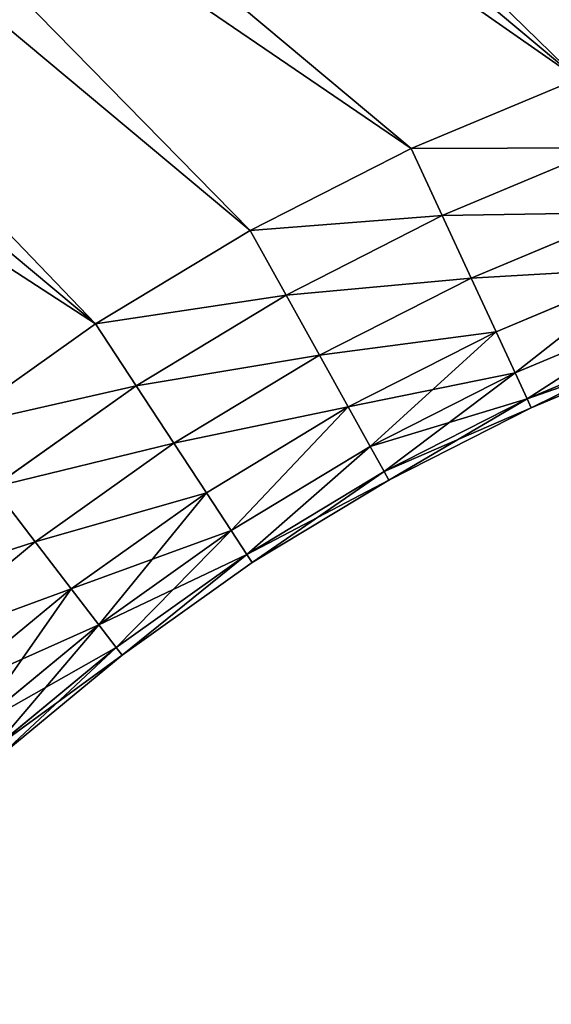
# Model space of a CAD drawing. Extents: x 61 to 680, y 107 to 1063.
# Tile 163 of 186: x 638.21 to 641.94, y 1005.48 to 1012.38. Entities that reach past the tile are written whole.
import ezdxf

# ---------------------------------------------------------------- set-up
doc = ezdxf.new("R2010")
doc.units = 0
doc.layers.get('0').update_dxf_attribs({"color": 13, "linetype": 'CONTINUOUS'})

# ---------------------------------------------------------------- blocks, each defined once
blk = doc.blocks.new('GROUP_16')
for p, q in [((45.0726, 27.8177, 3.4824), (46.0709, 27.3012, 3.4824)), ((45.0726, 27.8177, 10.5176), (46.0709, 27.3012, 10.5176)), ((45.1062, 27.877, 10), (46.1, 27.3628, 10)), ((45.1062, 27.877, 4), (46.1, 27.3628, 4)), ((44.9743, 27.6436, 3), (45.9856, 27.1203, 3)), ((44.9743, 27.6436, 11), (45.9856, 27.1203, 11)), ((44.8179, 27.3666, 2.5858), (45.8499, 26.8327, 2.5858)), ((44.8179, 27.3666, 11.4142), (45.8499, 26.8327, 11.4142)), ((46.1, 27.3628, 4), (46.0709, 27.3012, 3.4824)), ((46.0709, 27.3012, 10.5176), (46.1, 27.3628, 10)), ((46.1, 27.3628, 4), (46.1, 27.3628, 10)), ((46.1, 27.3628, 10), (47.1289, 26.923, 10)), ((46.1, 27.3628, 4), (47.1289, 26.923, 4)), ((46.0709, 27.3012, 3.4824), (45.9856, 27.1203, 3)), ((45.9856, 27.1203, 11), (46.0709, 27.3012, 10.5176)), ((46.0709, 27.3012, 3.4824), (47.1044, 26.8593, 3.4824)), ((46.0709, 27.3012, 10.5176), (47.1044, 26.8593, 10.5176)), ((45.9856, 27.1203, 3), (45.8499, 26.8327, 2.5858)), ((45.8499, 26.8327, 11.4142), (45.9856, 27.1203, 11)), ((45.9856, 27.1203, 3), (47.0326, 26.6727, 3)), ((45.9856, 27.1203, 11), (47.0326, 26.6727, 11)), ((44.614, 27.0057, 2.2679), (45.6731, 26.4578, 2.2679)), ((44.614, 27.0057, 11.7321), (45.6731, 26.4578, 11.7321)), ((47.1044, 26.8593, 3.4824), (47.1289, 26.923, 4)), ((47.1289, 26.923, 10), (47.1044, 26.8593, 10.5176)), ((47.1289, 26.923, 4), (47.1289, 26.923, 10)), ((47.1289, 26.923, 10), (48.1873, 26.5598, 10)), ((47.1289, 26.923, 4), (48.1873, 26.5598, 4)), ((47.0326, 26.6727, 3), (47.1044, 26.8593, 3.4824)), ((47.1044, 26.8593, 10.5176), (47.0326, 26.6727, 11)), ((47.1044, 26.8593, 3.4824), (48.1675, 26.4945, 3.4824)), ((47.1044, 26.8593, 10.5176), (48.1675, 26.4945, 10.5176)), ((45.8499, 26.8327, 2.5858), (45.6731, 26.4578, 2.2679)), ((45.6731, 26.4578, 11.7321), (45.8499, 26.8327, 11.4142)), ((45.8499, 26.8327, 2.5858), (46.9184, 26.3759, 2.5858)), ((45.8499, 26.8327, 11.4142), (46.9184, 26.3759, 11.4142)), ((46.9184, 26.3759, 2.5858), (47.0326, 26.6727, 3)), ((47.0326, 26.6727, 11), (46.9184, 26.3759, 11.4142)), ((47.0326, 26.6727, 3), (48.1096, 26.3032, 3)), ((47.0326, 26.6727, 11), (48.1096, 26.3032, 11)), ((44.3766, 26.5855, 2.0681), (45.4672, 26.0212, 2.0681)), ((44.3766, 26.5855, 11.9319), (45.4672, 26.0212, 11.9319)), ((48.1675, 26.4945, 3.4824), (48.1873, 26.5598, 4)), ((48.1675, 26.4945, 10.5176), (48.1873, 26.5598, 10)), ((48.1873, 26.5598, 4), (48.1873, 26.5598, 10)), ((48.1873, 26.5598, 10), (49.2695, 26.2753, 10)), ((48.1873, 26.5598, 4), (49.2695, 26.2753, 4)), ((45.6731, 26.4578, 2.2679), (45.4672, 26.0212, 2.0681)), ((45.4672, 26.0212, 11.9319), (45.6731, 26.4578, 11.7321)), ((45.6731, 26.4578, 2.2679), (46.7696, 25.989, 2.2679)), ((45.6731, 26.4578, 11.7321), (46.7696, 25.989, 11.7321)), ((48.1096, 26.3032, 3), (48.1675, 26.4945, 3.4824)), ((48.1096, 26.3032, 11), (48.1675, 26.4945, 10.5176)), ((48.1675, 26.4945, 3.4824), (49.2546, 26.2088, 3.4824)), ((48.1675, 26.4945, 10.5176), (49.2546, 26.2088, 10.5176)), ((46.7696, 25.989, 2.2679), (46.9184, 26.3759, 2.5858)), ((46.9184, 26.3759, 11.4142), (46.7696, 25.989, 11.7321)), ((46.9184, 26.3759, 2.5858), (48.0175, 25.9988, 2.5858)), ((46.9184, 26.3759, 11.4142), (48.0175, 25.9988, 11.4142)), ((48.0175, 25.9988, 2.5858), (48.1096, 26.3032, 3)), ((48.0175, 25.9988, 11.4142), (48.1096, 26.3032, 11)), ((48.1096, 26.3032, 3), (49.2109, 26.0137, 3)), ((48.1096, 26.3032, 11), (49.2109, 26.0137, 11)), ((49.2695, 26.2753, 4), (49.2546, 26.2088, 3.4824)), ((49.2695, 26.2753, 10), (49.2546, 26.2088, 10.5176)), ((49.2695, 26.2753, 4), (49.2695, 26.2753, 10)), ((49.2695, 26.2753, 10), (50.3696, 26.071, 10)), ((49.2695, 26.2753, 4), (50.3696, 26.071, 4)), ((49.2546, 26.2088, 3.4824), (49.2109, 26.0137, 3)), ((49.2546, 26.2088, 10.5176), (49.2109, 26.0137, 11)), ((49.2546, 26.2088, 3.4824), (50.3596, 26.0035, 3.4824)), ((49.2546, 26.2088, 10.5176), (50.3596, 26.0035, 10.5176)), ((45.2462, 25.5527, 2), (44.1219, 26.1345, 2)), ((45.2462, 25.5527, 12), (44.1219, 26.1345, 12)), ((45.4672, 26.0212, 2.0681), (45.2462, 25.5527, 2)), ((45.2462, 25.5527, 12), (45.4672, 26.0212, 11.9319)), ((45.4672, 26.0212, 2.0681), (46.5963, 25.5385, 2.0681)), ((45.4672, 26.0212, 11.9319), (46.5963, 25.5385, 11.9319)), ((46.5963, 25.5385, 2.0681), (46.7696, 25.989, 2.2679)), ((46.7696, 25.989, 11.7321), (46.5963, 25.5385, 11.9319)), ((46.7696, 25.989, 2.2679), (47.8975, 25.602, 2.2679)), ((46.7696, 25.989, 11.7321), (47.8975, 25.602, 11.7321)), ((47.8975, 25.602, 2.2679), (48.0175, 25.9988, 2.5858)), ((47.8975, 25.602, 11.7321), (48.0175, 25.9988, 11.4142)), ((48.0175, 25.9988, 2.5858), (49.1413, 25.7033, 2.5858)), ((48.0175, 25.9988, 11.4142), (49.1413, 25.7033, 11.4142)), ((49.2109, 26.0137, 3), (49.1413, 25.7033, 2.5858)), ((49.2109, 26.0137, 11), (49.1413, 25.7033, 11.4142)), ((49.2109, 26.0137, 3), (50.3304, 25.8057, 3)), ((49.2109, 26.0137, 11), (50.3304, 25.8057, 11)), ((49.1413, 25.7033, 2.5858), (49.0507, 25.2988, 2.2679)), ((49.1413, 25.7033, 11.4142), (49.0507, 25.2988, 11.7321)), ((49.1413, 25.7033, 2.5858), (50.2838, 25.4911, 2.5858)), ((49.1413, 25.7033, 11.4142), (50.2838, 25.4911, 11.4142)), ((46.4103, 25.0551, 2), (45.2462, 25.5527, 2)), ((46.4103, 25.0551, 12), (45.2462, 25.5527, 12)), ((46.4103, 25.0551, 2), (46.5963, 25.5385, 2.0681)), ((46.5963, 25.5385, 11.9319), (46.4103, 25.0551, 12)), ((46.5963, 25.5385, 2.0681), (47.7577, 25.14, 2.0681)), ((46.5963, 25.5385, 11.9319), (47.7577, 25.14, 11.9319)), ((47.7577, 25.14, 2.0681), (47.8975, 25.602, 2.2679)), ((47.7577, 25.14, 11.9319), (47.8975, 25.602, 11.7321)), ((47.8975, 25.602, 2.2679), (49.0507, 25.2988, 2.2679)), ((47.8975, 25.602, 11.7321), (49.0507, 25.2988, 11.7321)), ((49.0507, 25.2988, 2.2679), (48.9452, 24.8278, 2.0681)), ((49.0507, 25.2988, 11.7321), (48.9452, 24.8278, 11.9319)), ((49.0507, 25.2988, 2.2679), (50.2231, 25.0811, 2.2679)), ((49.0507, 25.2988, 11.7321), (50.2231, 25.0811, 11.7321)), ((47.6077, 24.6442, 2), (47.7577, 25.14, 2.0681)), ((47.6077, 24.6442, 12), (47.7577, 25.14, 11.9319)), ((47.7577, 25.14, 2.0681), (48.9452, 24.8278, 2.0681)), ((47.7577, 25.14, 11.9319), (48.9452, 24.8278, 11.9319)), ((47.6077, 24.6442, 2), (46.4103, 25.0551, 2)), ((47.6077, 24.6442, 12), (46.4103, 25.0551, 12)), ((48.832, 24.3224, 2), (47.6077, 24.6442, 2)), ((48.832, 24.3224, 12), (47.6077, 24.6442, 12))]:
    blk.add_line(p, q)
mesh = blk.add_polyface()
corners = [(30.0267, 34.8137, 2), (25, 4, 2), (25, 34.8137, 2), (30.0267, 4, 2), (30.9039, 34.7436, 2), (30.9039, 4.0701, 2), (31.7841, 34.6111, 2), (31.7841, 4.2026, 2), (32.6529, 34.4177, 2), (32.6529, 4.396, 2), (33.5061, 34.1641, 2), (33.5061, 4.6496, 2), (34.3395, 33.8518, 2), (34.3395, 4.9619, 2), (35.1492, 33.4821, 2), (35.1492, 5.3316, 2), (35.9312, 33.057, 2), (35.9312, 5.7568, 2), (36.6816, 32.5784, 2), (36.6816, 6.2354, 2), (37.3969, 6.7651, 2), (37.3969, 32.0486, 2), (38.0735, 31.4704, 2), (38.0735, 7.3433, 2), (38.7083, 30.8464, 2), (38.7083, 7.9673, 2), (39.3454, 30.1261, 2), (39.3454, 8.6876, 2), (40.1384, 9.5807, 2), (40.1384, 29.233, 2), (41.0461, 28.3506, 2), (41.0461, 10.4631, 2), (42.0161, 27.5372, 2), (42.0161, 11.2765, 2), (43.0432, 26.7971, 2), (43.0432, 12.0166, 2), (44.1219, 26.1345, 2), (44.1219, 12.6793, 2), (45.2462, 13.261, 2), (45.2462, 25.5527, 2), (46.4103, 25.0551, 2), (46.4103, 13.7586, 2), (47.6077, 24.6442, 2), (47.6077, 14.1695, 2), (48.832, 14.4914, 2), (48.832, 24.3224, 2), (50.0767, 24.0912, 2), (50.0767, 14.7225, 2), (51.3349, 14.8617, 2), (51.3349, 23.952, 2), (52.5633, 23.9069, 2), (52.5633, 14.9069, 2), (60.6, 14.9069, 2), (60.6, 23.9069, 2)]
mesh.append_faces([[corners[k] for k in face] for face in [(0, 1, 2), (52, 50, 53)]], dxfattribs={"vtx0": -1})
mesh.append_faces([[corners[k] for k in face] for face in [(1, 0, 3), (3, 4, 5), (5, 6, 7), (7, 8, 9), (9, 10, 11), (11, 12, 13), (13, 14, 15), (15, 16, 17), (17, 18, 19), (19, 18, 20), (20, 22, 23), (23, 24, 25), (25, 26, 27), (27, 26, 28), (28, 30, 31), (31, 32, 33), (33, 34, 35), (35, 36, 37), (37, 36, 38), (38, 40, 41), (41, 42, 43), (43, 42, 44), (44, 46, 47), (47, 46, 48), (48, 50, 51), (51, 50, 52)]], dxfattribs={"vtx0": -1, "vtx1": -1})
mesh.append_faces([[corners[k] for k in face] for face in [(3, 0, 4), (5, 4, 6), (7, 6, 8), (9, 8, 10), (11, 10, 12), (13, 12, 14), (15, 14, 16), (17, 16, 18), (20, 18, 21), (20, 21, 22), (23, 22, 24), (25, 24, 26), (28, 26, 29), (28, 29, 30), (31, 30, 32), (33, 32, 34), (35, 34, 36), (38, 36, 39), (38, 39, 40), (41, 40, 42), (44, 42, 45), (44, 45, 46), (48, 46, 49), (48, 49, 50)]], dxfattribs={"vtx0": -1, "vtx2": -1})
mesh = blk.add_polyface()
corners = [(30.0267, 4, 12), (25, 34.8137, 12), (25, 4, 12), (30.0267, 34.8137, 12), (30.9039, 34.7436, 12), (30.9039, 4.0701, 12), (31.7841, 4.2026, 12), (31.7841, 34.6111, 12), (32.6529, 4.396, 12), (32.6529, 34.4177, 12), (33.5061, 34.1641, 12), (33.5061, 4.6496, 12), (34.3395, 4.9619, 12), (34.3395, 33.8518, 12), (35.1492, 5.3316, 12), (35.1492, 33.4821, 12), (35.9312, 5.7568, 12), (35.9312, 33.057, 12), (36.6816, 6.2354, 12), (36.6816, 32.5784, 12), (37.3969, 6.7651, 12), (37.3969, 32.0486, 12), (38.0735, 7.3433, 12), (38.0735, 31.4704, 12), (38.7083, 7.9673, 12), (38.7083, 30.8464, 12), (39.3454, 8.6876, 12), (39.3454, 30.1261, 12), (40.1384, 9.5807, 12), (40.1384, 29.233, 12), (41.0461, 10.4631, 12), (41.0461, 28.3506, 12), (42.0161, 11.2765, 12), (42.0161, 27.5372, 12), (43.0432, 26.7971, 12), (43.0432, 12.0166, 12), (44.1219, 26.1345, 12), (44.1219, 12.6793, 12), (45.2462, 13.261, 12), (45.2462, 25.5527, 12), (46.4103, 13.7586, 12), (46.4103, 25.0551, 12), (47.6077, 24.6442, 12), (47.6077, 14.1695, 12), (48.832, 14.4914, 12), (48.832, 24.3224, 12), (50.0767, 14.7225, 12), (50.0767, 24.0912, 12), (51.3349, 14.8617, 12), (51.3349, 23.952, 12), (52.5633, 14.9069, 12), (52.5633, 23.9069, 12), (60.6, 14.9069, 12), (60.6, 23.9069, 12)]
mesh.append_faces([[corners[k] for k in face] for face in [(0, 1, 2), (51, 52, 53)]], dxfattribs={"vtx0": -1})
mesh.append_faces([[corners[k] for k in face] for face in [(1, 0, 3), (3, 0, 4), (4, 6, 7), (7, 8, 9), (9, 8, 10), (10, 12, 13), (13, 14, 15), (15, 16, 17), (17, 18, 19), (19, 20, 21), (21, 22, 23), (23, 24, 25), (25, 26, 27), (27, 28, 29), (29, 30, 31), (31, 32, 33), (33, 32, 34), (34, 35, 36), (36, 38, 39), (39, 40, 41), (41, 40, 42), (42, 44, 45), (45, 46, 47), (47, 48, 49), (49, 50, 51)]], dxfattribs={"vtx0": -1, "vtx1": -1})
mesh.append_faces([[corners[k] for k in face] for face in [(4, 0, 5), (4, 5, 6), (7, 6, 8), (10, 8, 11), (10, 11, 12), (13, 12, 14), (15, 14, 16), (17, 16, 18), (19, 18, 20), (21, 20, 22), (23, 22, 24), (25, 24, 26), (27, 26, 28), (29, 28, 30), (31, 30, 32), (34, 32, 35), (36, 35, 37), (36, 37, 38), (39, 38, 40), (42, 40, 43), (42, 43, 44), (45, 44, 46), (47, 46, 48), (49, 48, 50), (51, 50, 52)]], dxfattribs={"vtx0": -1, "vtx2": -1})
mesh = blk.add_polyface()
corners = [(44.9743, 27.6436, 3), (46.0709, 27.3012, 3.4824), (45.9856, 27.1203, 3), (45.0726, 27.8177, 3.4824)]
mesh.append_faces([[corners[k] for k in face] for face in [(0, 1, 2), (1, 0, 3)]], dxfattribs={"vtx0": -1})
mesh = blk.add_polyface()
corners = [(44.9743, 27.6436, 11), (46.0709, 27.3012, 10.5176), (45.0726, 27.8177, 10.5176), (45.9856, 27.1203, 11)]
mesh.append_faces([[corners[k] for k in face] for face in [(0, 1, 2), (1, 0, 3)]], dxfattribs={"vtx0": -1})
mesh = blk.add_polyface()
corners = [(45.1062, 27.877, 4), (46.0709, 27.3012, 3.4824), (45.0726, 27.8177, 3.4824), (46.1, 27.3628, 4)]
mesh.append_faces([[corners[k] for k in face] for face in [(0, 1, 2), (1, 0, 3)]], dxfattribs={"vtx0": -1})
mesh = blk.add_polyface()
corners = [(45.0726, 27.8177, 10.5176), (46.1, 27.3628, 10), (45.1062, 27.877, 10), (46.0709, 27.3012, 10.5176)]
mesh.append_faces([[corners[k] for k in face] for face in [(0, 1, 2), (1, 0, 3)]], dxfattribs={"vtx0": -1})
mesh = blk.add_polyface()
corners = [(45.1062, 27.877, 4), (46.1, 27.3628, 10), (46.1, 27.3628, 4), (45.1062, 27.877, 10)]
mesh.append_faces([[corners[k] for k in face] for face in [(0, 1, 2), (1, 0, 3)]], dxfattribs={"vtx0": -1})
mesh = blk.add_polyface()
corners = [(44.8179, 27.3666, 2.5858), (45.9856, 27.1203, 3), (45.8499, 26.8327, 2.5858), (44.9743, 27.6436, 3)]
mesh.append_faces([[corners[k] for k in face] for face in [(0, 1, 2), (1, 0, 3)]], dxfattribs={"vtx0": -1})
mesh = blk.add_polyface()
corners = [(44.8179, 27.3666, 11.4142), (45.9856, 27.1203, 11), (44.9743, 27.6436, 11), (45.8499, 26.8327, 11.4142)]
mesh.append_faces([[corners[k] for k in face] for face in [(0, 1, 2), (1, 0, 3)]], dxfattribs={"vtx0": -1})
mesh = blk.add_polyface()
corners = [(44.8179, 27.3666, 2.5858), (45.6731, 26.4578, 2.2679), (44.614, 27.0057, 2.2679), (45.8499, 26.8327, 2.5858)]
mesh.append_faces([[corners[k] for k in face] for face in [(0, 1, 2), (1, 0, 3)]], dxfattribs={"vtx0": -1})
mesh = blk.add_polyface()
corners = [(45.6731, 26.4578, 11.7321), (44.8179, 27.3666, 11.4142), (44.614, 27.0057, 11.7321), (45.8499, 26.8327, 11.4142)]
mesh.append_faces([[corners[k] for k in face] for face in [(0, 1, 2), (1, 0, 3)]], dxfattribs={"vtx0": -1})
mesh = blk.add_polyface()
corners = [(46.0709, 27.3012, 3.4824), (47.1289, 26.923, 4), (47.1044, 26.8593, 3.4824), (46.1, 27.3628, 4)]
mesh.append_faces([[corners[k] for k in face] for face in [(0, 1, 2), (1, 0, 3)]], dxfattribs={"vtx0": -1})
mesh = blk.add_polyface()
corners = [(46.1, 27.3628, 10), (47.1044, 26.8593, 10.5176), (47.1289, 26.923, 10), (46.0709, 27.3012, 10.5176)]
mesh.append_faces([[corners[k] for k in face] for face in [(0, 1, 2), (1, 0, 3)]], dxfattribs={"vtx0": -1})
mesh = blk.add_polyface()
corners = [(46.1, 27.3628, 4), (47.1289, 26.923, 10), (47.1289, 26.923, 4), (46.1, 27.3628, 10)]
mesh.append_faces([[corners[k] for k in face] for face in [(0, 1, 2), (1, 0, 3)]], dxfattribs={"vtx0": -1})
mesh = blk.add_polyface()
corners = [(45.9856, 27.1203, 3), (47.1044, 26.8593, 3.4824), (47.0326, 26.6727, 3), (46.0709, 27.3012, 3.4824)]
mesh.append_faces([[corners[k] for k in face] for face in [(0, 1, 2), (1, 0, 3)]], dxfattribs={"vtx0": -1})
mesh = blk.add_polyface()
corners = [(46.0709, 27.3012, 10.5176), (47.0326, 26.6727, 11), (47.1044, 26.8593, 10.5176), (45.9856, 27.1203, 11)]
mesh.append_faces([[corners[k] for k in face] for face in [(0, 1, 2), (1, 0, 3)]], dxfattribs={"vtx0": -1})
mesh = blk.add_polyface()
corners = [(45.8499, 26.8327, 2.5858), (47.0326, 26.6727, 3), (46.9184, 26.3759, 2.5858), (45.9856, 27.1203, 3)]
mesh.append_faces([[corners[k] for k in face] for face in [(0, 1, 2), (1, 0, 3)]], dxfattribs={"vtx0": -1})
mesh = blk.add_polyface()
corners = [(45.9856, 27.1203, 11), (46.9184, 26.3759, 11.4142), (47.0326, 26.6727, 11), (45.8499, 26.8327, 11.4142)]
mesh.append_faces([[corners[k] for k in face] for face in [(0, 1, 2), (1, 0, 3)]], dxfattribs={"vtx0": -1})
mesh = blk.add_polyface()
corners = [(44.614, 27.0057, 2.2679), (45.4672, 26.0212, 2.0681), (44.3766, 26.5855, 2.0681), (45.6731, 26.4578, 2.2679)]
mesh.append_faces([[corners[k] for k in face] for face in [(0, 1, 2), (1, 0, 3)]], dxfattribs={"vtx0": -1})
mesh = blk.add_polyface()
corners = [(45.4672, 26.0212, 11.9319), (44.614, 27.0057, 11.7321), (44.3766, 26.5855, 11.9319), (45.6731, 26.4578, 11.7321)]
mesh.append_faces([[corners[k] for k in face] for face in [(0, 1, 2), (1, 0, 3)]], dxfattribs={"vtx0": -1})
mesh = blk.add_polyface()
corners = [(47.1044, 26.8593, 3.4824), (48.1873, 26.5598, 4), (48.1675, 26.4945, 3.4824), (47.1289, 26.923, 4)]
mesh.append_faces([[corners[k] for k in face] for face in [(0, 1, 2), (1, 0, 3)]], dxfattribs={"vtx0": -1})
mesh = blk.add_polyface()
corners = [(47.1289, 26.923, 10), (48.1675, 26.4945, 10.5176), (48.1873, 26.5598, 10), (47.1044, 26.8593, 10.5176)]
mesh.append_faces([[corners[k] for k in face] for face in [(0, 1, 2), (1, 0, 3)]], dxfattribs={"vtx0": -1})
mesh = blk.add_polyface()
corners = [(47.1289, 26.923, 4), (48.1873, 26.5598, 10), (48.1873, 26.5598, 4), (47.1289, 26.923, 10)]
mesh.append_faces([[corners[k] for k in face] for face in [(0, 1, 2), (1, 0, 3)]], dxfattribs={"vtx0": -1})
mesh = blk.add_polyface()
corners = [(47.0326, 26.6727, 3), (48.1675, 26.4945, 3.4824), (48.1096, 26.3032, 3), (47.1044, 26.8593, 3.4824)]
mesh.append_faces([[corners[k] for k in face] for face in [(0, 1, 2), (1, 0, 3)]], dxfattribs={"vtx0": -1})
mesh = blk.add_polyface()
corners = [(47.0326, 26.6727, 11), (48.1675, 26.4945, 10.5176), (47.1044, 26.8593, 10.5176), (48.1096, 26.3032, 11)]
mesh.append_faces([[corners[k] for k in face] for face in [(0, 1, 2), (1, 0, 3)]], dxfattribs={"vtx0": -1})
mesh = blk.add_polyface()
corners = [(45.8499, 26.8327, 2.5858), (46.7696, 25.989, 2.2679), (45.6731, 26.4578, 2.2679), (46.9184, 26.3759, 2.5858)]
mesh.append_faces([[corners[k] for k in face] for face in [(0, 1, 2), (1, 0, 3)]], dxfattribs={"vtx0": -1})
mesh = blk.add_polyface()
corners = [(46.7696, 25.989, 11.7321), (45.8499, 26.8327, 11.4142), (45.6731, 26.4578, 11.7321), (46.9184, 26.3759, 11.4142)]
mesh.append_faces([[corners[k] for k in face] for face in [(0, 1, 2), (1, 0, 3)]], dxfattribs={"vtx0": -1})
mesh = blk.add_polyface()
corners = [(46.9184, 26.3759, 2.5858), (48.1096, 26.3032, 3), (48.0175, 25.9988, 2.5858), (47.0326, 26.6727, 3)]
mesh.append_faces([[corners[k] for k in face] for face in [(0, 1, 2), (1, 0, 3)]], dxfattribs={"vtx0": -1})
mesh = blk.add_polyface()
corners = [(46.9184, 26.3759, 11.4142), (48.1096, 26.3032, 11), (47.0326, 26.6727, 11), (48.0175, 25.9988, 11.4142)]
mesh.append_faces([[corners[k] for k in face] for face in [(0, 1, 2), (1, 0, 3)]], dxfattribs={"vtx0": -1})
mesh = blk.add_polyface()
corners = [(44.3766, 26.5855, 2.0681), (45.2462, 25.5527, 2), (44.1219, 26.1345, 2), (45.4672, 26.0212, 2.0681)]
mesh.append_faces([[corners[k] for k in face] for face in [(0, 1, 2), (1, 0, 3)]], dxfattribs={"vtx0": -1})
mesh = blk.add_polyface()
corners = [(45.2462, 25.5527, 12), (44.3766, 26.5855, 11.9319), (44.1219, 26.1345, 12), (45.4672, 26.0212, 11.9319)]
mesh.append_faces([[corners[k] for k in face] for face in [(0, 1, 2), (1, 0, 3)]], dxfattribs={"vtx0": -1})
mesh = blk.add_polyface()
corners = [(48.1675, 26.4945, 3.4824), (49.2695, 26.2753, 4), (49.2546, 26.2088, 3.4824), (48.1873, 26.5598, 4)]
mesh.append_faces([[corners[k] for k in face] for face in [(0, 1, 2), (1, 0, 3)]], dxfattribs={"vtx0": -1})
mesh = blk.add_polyface()
corners = [(48.1675, 26.4945, 10.5176), (49.2695, 26.2753, 10), (48.1873, 26.5598, 10), (49.2546, 26.2088, 10.5176)]
mesh.append_faces([[corners[k] for k in face] for face in [(0, 1, 2), (1, 0, 3)]], dxfattribs={"vtx0": -1})
mesh = blk.add_polyface()
corners = [(48.1873, 26.5598, 4), (49.2695, 26.2753, 10), (49.2695, 26.2753, 4), (48.1873, 26.5598, 10)]
mesh.append_faces([[corners[k] for k in face] for face in [(0, 1, 2), (1, 0, 3)]], dxfattribs={"vtx0": -1})
mesh = blk.add_polyface()
corners = [(45.6731, 26.4578, 2.2679), (46.5963, 25.5385, 2.0681), (45.4672, 26.0212, 2.0681), (46.7696, 25.989, 2.2679)]
mesh.append_faces([[corners[k] for k in face] for face in [(0, 1, 2), (1, 0, 3)]], dxfattribs={"vtx0": -1})
mesh = blk.add_polyface()
corners = [(46.5963, 25.5385, 11.9319), (45.6731, 26.4578, 11.7321), (45.4672, 26.0212, 11.9319), (46.7696, 25.989, 11.7321)]
mesh.append_faces([[corners[k] for k in face] for face in [(0, 1, 2), (1, 0, 3)]], dxfattribs={"vtx0": -1})
mesh = blk.add_polyface()
corners = [(48.1096, 26.3032, 3), (49.2546, 26.2088, 3.4824), (49.2109, 26.0137, 3), (48.1675, 26.4945, 3.4824)]
mesh.append_faces([[corners[k] for k in face] for face in [(0, 1, 2), (1, 0, 3)]], dxfattribs={"vtx0": -1})
mesh = blk.add_polyface()
corners = [(48.1675, 26.4945, 10.5176), (49.2109, 26.0137, 11), (49.2546, 26.2088, 10.5176), (48.1096, 26.3032, 11)]
mesh.append_faces([[corners[k] for k in face] for face in [(0, 1, 2), (1, 0, 3)]], dxfattribs={"vtx0": -1})
mesh = blk.add_polyface()
corners = [(46.9184, 26.3759, 2.5858), (47.8975, 25.602, 2.2679), (46.7696, 25.989, 2.2679), (48.0175, 25.9988, 2.5858)]
mesh.append_faces([[corners[k] for k in face] for face in [(0, 1, 2), (1, 0, 3)]], dxfattribs={"vtx0": -1})
mesh = blk.add_polyface()
corners = [(47.8975, 25.602, 11.7321), (46.9184, 26.3759, 11.4142), (46.7696, 25.989, 11.7321), (48.0175, 25.9988, 11.4142)]
mesh.append_faces([[corners[k] for k in face] for face in [(0, 1, 2), (1, 0, 3)]], dxfattribs={"vtx0": -1})
mesh = blk.add_polyface()
corners = [(48.0175, 25.9988, 2.5858), (49.2109, 26.0137, 3), (49.1413, 25.7033, 2.5858), (48.1096, 26.3032, 3)]
mesh.append_faces([[corners[k] for k in face] for face in [(0, 1, 2), (1, 0, 3)]], dxfattribs={"vtx0": -1})
mesh = blk.add_polyface()
corners = [(48.1096, 26.3032, 11), (49.1413, 25.7033, 11.4142), (49.2109, 26.0137, 11), (48.0175, 25.9988, 11.4142)]
mesh.append_faces([[corners[k] for k in face] for face in [(0, 1, 2), (1, 0, 3)]], dxfattribs={"vtx0": -1})
mesh = blk.add_polyface()
corners = [(49.2546, 26.2088, 3.4824), (50.3696, 26.071, 4), (50.3596, 26.0035, 3.4824), (49.2695, 26.2753, 4)]
mesh.append_faces([[corners[k] for k in face] for face in [(0, 1, 2), (1, 0, 3)]], dxfattribs={"vtx0": -1})
mesh = blk.add_polyface()
corners = [(49.2695, 26.2753, 10), (50.3596, 26.0035, 10.5176), (50.3696, 26.071, 10), (49.2546, 26.2088, 10.5176)]
mesh.append_faces([[corners[k] for k in face] for face in [(0, 1, 2), (1, 0, 3)]], dxfattribs={"vtx0": -1})
mesh = blk.add_polyface()
corners = [(49.2695, 26.2753, 4), (50.3696, 26.071, 10), (50.3696, 26.071, 4), (49.2695, 26.2753, 10)]
mesh.append_faces([[corners[k] for k in face] for face in [(0, 1, 2), (1, 0, 3)]], dxfattribs={"vtx0": -1})
mesh = blk.add_polyface()
corners = [(49.2109, 26.0137, 3), (50.3596, 26.0035, 3.4824), (50.3304, 25.8057, 3), (49.2546, 26.2088, 3.4824)]
mesh.append_faces([[corners[k] for k in face] for face in [(0, 1, 2), (1, 0, 3)]], dxfattribs={"vtx0": -1})
mesh = blk.add_polyface()
corners = [(49.2546, 26.2088, 10.5176), (50.3304, 25.8057, 11), (50.3596, 26.0035, 10.5176), (49.2109, 26.0137, 11)]
mesh.append_faces([[corners[k] for k in face] for face in [(0, 1, 2), (1, 0, 3)]], dxfattribs={"vtx0": -1})
mesh = blk.add_polyface()
corners = [(45.4672, 26.0212, 2.0681), (46.4103, 25.0551, 2), (45.2462, 25.5527, 2), (46.5963, 25.5385, 2.0681)]
mesh.append_faces([[corners[k] for k in face] for face in [(0, 1, 2), (1, 0, 3)]], dxfattribs={"vtx0": -1})
mesh = blk.add_polyface()
corners = [(46.4103, 25.0551, 12), (45.4672, 26.0212, 11.9319), (45.2462, 25.5527, 12), (46.5963, 25.5385, 11.9319)]
mesh.append_faces([[corners[k] for k in face] for face in [(0, 1, 2), (1, 0, 3)]], dxfattribs={"vtx0": -1})
mesh = blk.add_polyface()
corners = [(46.7696, 25.989, 2.2679), (47.7577, 25.14, 2.0681), (46.5963, 25.5385, 2.0681), (47.8975, 25.602, 2.2679)]
mesh.append_faces([[corners[k] for k in face] for face in [(0, 1, 2), (1, 0, 3)]], dxfattribs={"vtx0": -1})
mesh = blk.add_polyface()
corners = [(47.7577, 25.14, 11.9319), (46.7696, 25.989, 11.7321), (46.5963, 25.5385, 11.9319), (47.8975, 25.602, 11.7321)]
mesh.append_faces([[corners[k] for k in face] for face in [(0, 1, 2), (1, 0, 3)]], dxfattribs={"vtx0": -1})
mesh = blk.add_polyface()
corners = [(48.0175, 25.9988, 2.5858), (49.0507, 25.2988, 2.2679), (47.8975, 25.602, 2.2679), (49.1413, 25.7033, 2.5858)]
mesh.append_faces([[corners[k] for k in face] for face in [(0, 1, 2), (1, 0, 3)]], dxfattribs={"vtx0": -1})
mesh = blk.add_polyface()
corners = [(49.0507, 25.2988, 11.7321), (48.0175, 25.9988, 11.4142), (47.8975, 25.602, 11.7321), (49.1413, 25.7033, 11.4142)]
mesh.append_faces([[corners[k] for k in face] for face in [(0, 1, 2), (1, 0, 3)]], dxfattribs={"vtx0": -1})
mesh = blk.add_polyface()
corners = [(49.1413, 25.7033, 2.5858), (50.3304, 25.8057, 3), (50.2838, 25.4911, 2.5858), (49.2109, 26.0137, 3)]
mesh.append_faces([[corners[k] for k in face] for face in [(0, 1, 2), (1, 0, 3)]], dxfattribs={"vtx0": -1})
mesh = blk.add_polyface()
corners = [(49.2109, 26.0137, 11), (50.2838, 25.4911, 11.4142), (50.3304, 25.8057, 11), (49.1413, 25.7033, 11.4142)]
mesh.append_faces([[corners[k] for k in face] for face in [(0, 1, 2), (1, 0, 3)]], dxfattribs={"vtx0": -1})
mesh = blk.add_polyface()
corners = [(49.1413, 25.7033, 2.5858), (50.2231, 25.0811, 2.2679), (49.0507, 25.2988, 2.2679), (50.2838, 25.4911, 2.5858)]
mesh.append_faces([[corners[k] for k in face] for face in [(0, 1, 2), (1, 0, 3)]], dxfattribs={"vtx0": -1})
mesh = blk.add_polyface()
corners = [(50.2231, 25.0811, 11.7321), (49.1413, 25.7033, 11.4142), (49.0507, 25.2988, 11.7321), (50.2838, 25.4911, 11.4142)]
mesh.append_faces([[corners[k] for k in face] for face in [(0, 1, 2), (1, 0, 3)]], dxfattribs={"vtx0": -1})
mesh = blk.add_polyface()
corners = [(46.5963, 25.5385, 2.0681), (47.6077, 24.6442, 2), (46.4103, 25.0551, 2), (47.7577, 25.14, 2.0681)]
mesh.append_faces([[corners[k] for k in face] for face in [(0, 1, 2), (1, 0, 3)]], dxfattribs={"vtx0": -1})
mesh = blk.add_polyface()
corners = [(47.6077, 24.6442, 12), (46.5963, 25.5385, 11.9319), (46.4103, 25.0551, 12), (47.7577, 25.14, 11.9319)]
mesh.append_faces([[corners[k] for k in face] for face in [(0, 1, 2), (1, 0, 3)]], dxfattribs={"vtx0": -1})
mesh = blk.add_polyface()
corners = [(47.8975, 25.602, 2.2679), (48.9452, 24.8278, 2.0681), (47.7577, 25.14, 2.0681), (49.0507, 25.2988, 2.2679)]
mesh.append_faces([[corners[k] for k in face] for face in [(0, 1, 2), (1, 0, 3)]], dxfattribs={"vtx0": -1})
mesh = blk.add_polyface()
corners = [(48.9452, 24.8278, 11.9319), (47.8975, 25.602, 11.7321), (47.7577, 25.14, 11.9319), (49.0507, 25.2988, 11.7321)]
mesh.append_faces([[corners[k] for k in face] for face in [(0, 1, 2), (1, 0, 3)]], dxfattribs={"vtx0": -1})
mesh = blk.add_polyface()
corners = [(49.0507, 25.2988, 2.2679), (50.1525, 24.6036, 2.0681), (48.9452, 24.8278, 2.0681), (50.2231, 25.0811, 2.2679)]
mesh.append_faces([[corners[k] for k in face] for face in [(0, 1, 2), (1, 0, 3)]], dxfattribs={"vtx0": -1})
mesh = blk.add_polyface()
corners = [(50.1525, 24.6036, 11.9319), (49.0507, 25.2988, 11.7321), (48.9452, 24.8278, 11.9319), (50.2231, 25.0811, 11.7321)]
mesh.append_faces([[corners[k] for k in face] for face in [(0, 1, 2), (1, 0, 3)]], dxfattribs={"vtx0": -1})
mesh = blk.add_polyface()
corners = [(47.7577, 25.14, 2.0681), (48.832, 24.3224, 2), (47.6077, 24.6442, 2), (48.9452, 24.8278, 2.0681)]
mesh.append_faces([[corners[k] for k in face] for face in [(0, 1, 2), (1, 0, 3)]], dxfattribs={"vtx0": -1})
mesh = blk.add_polyface()
corners = [(48.832, 24.3224, 12), (47.7577, 25.14, 11.9319), (47.6077, 24.6442, 12), (48.9452, 24.8278, 11.9319)]
mesh.append_faces([[corners[k] for k in face] for face in [(0, 1, 2), (1, 0, 3)]], dxfattribs={"vtx0": -1})
blk = doc.blocks.new('GROUP_15')
at = {"rotation": 230.0999999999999}
blk.add_blockref('GROUP_16', (392.651, 514.0732, -0.1529), dxfattribs=at)
blk = doc.blocks.new('GROUP_9')
blk.add_blockref('GROUP_15', (184.8148, 441.2633))

msp = doc.modelspace()

# ---------------------------------------------------------------- block references
msp.add_blockref('GROUP_9', (72.9091, 107.2461, -0.5001))

doc.saveas('drawing.dxf')
